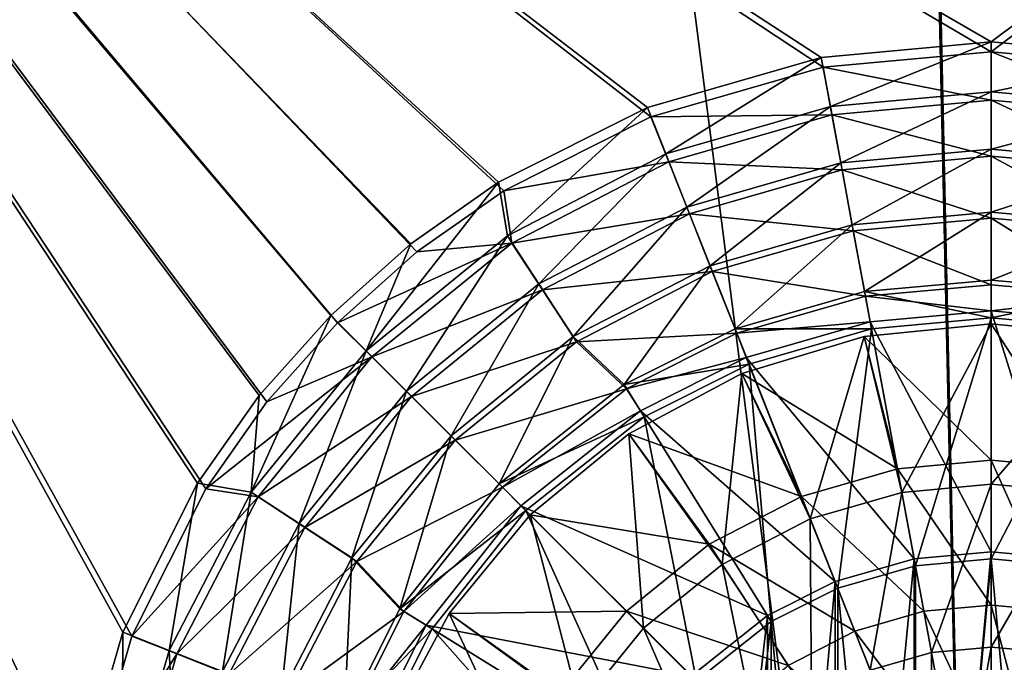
# Model space of a CAD drawing. Header units: metres. Extents: x -904 to 0, y -908 to 0.
# Tile 23 of 160: x -601 to -450, y -446 to -347. Entities that reach past the tile are written whole.
import ezdxf

# ---------------------------------------------------------------- set-up
doc = ezdxf.new("R2010")
doc.units = ezdxf.units.M

msp = doc.modelspace()

# ---------------------------------------------------------------- linework, layer by layer
at = {"layer": 'top0123416'}
for points in [[(-471.511383, -395.925415, 2134.872803), (-452.00235, -394.003937, 2134.872803), (-465.720459, -419.872955, 2129.237793)], [(-452.00235, -394.003937, 2134.872803), (-471.511383, -395.925415, 2134.872803), (-452.00235, -394.003937, 2136.720459)], [(-471.511383, -395.925415, 2134.872803), (-471.511383, -395.925415, 2136.720459), (-452.00235, -394.003937, 2136.720459)], [(-452.00235, -394.003937, 2136.720459), (-471.511383, -395.925415, 2136.720459), (-452.00235, -414.924988, 2147.430908)], [(-452.00235, -394.003937, 2134.872803), (-452.00235, -418.614349, 2129.237793), (-465.720459, -419.872955, 2129.237793)], [(-432.493317, -395.925415, 2136.720459), (-452.00235, -394.003937, 2136.720459), (-437.612885, -416.245178, 2147.430908)], [(-452.00235, -394.003937, 2136.720459), (-452.00235, -414.924988, 2147.430908), (-437.612885, -416.245178, 2147.430908)], [(-452.00235, -394.003937, 2136.720459), (-432.493317, -395.925415, 2136.720459), (-452.00235, -394.003937, 2134.872803)], [(-432.493317, -395.925415, 2136.720459), (-432.493317, -395.925415, 2134.872803), (-452.00235, -394.003937, 2134.872803)], [(-452.00235, -394.003937, 2134.872803), (-432.493317, -395.925415, 2134.872803), (-452.00235, -418.614349, 2129.237793)], [(-490.270691, -401.615997, 2134.872803), (-471.511383, -395.925415, 2134.872803), (-479.752838, -423.907593, 2129.237793)], [(-471.511383, -395.925415, 2134.872803), (-490.270691, -401.615997, 2134.872803), (-471.511383, -395.925415, 2136.720459)], [(-490.270691, -401.615997, 2134.872803), (-490.270691, -401.615997, 2136.720459), (-471.511383, -395.925415, 2136.720459)], [(-471.511383, -395.925415, 2136.720459), (-490.270691, -401.615997, 2136.720459), (-466.391785, -416.245178, 2147.430908)], [(-479.752838, -423.907593, 2129.237793), (-471.511383, -395.925415, 2134.872803), (-465.720459, -419.872955, 2129.237793)], [(-471.511383, -395.925415, 2136.720459), (-466.391785, -416.245178, 2147.430908), (-452.00235, -414.924988, 2147.430908)], [(-432.493317, -395.925415, 2134.872803), (-438.28421, -419.872955, 2129.237793), (-452.00235, -418.614349, 2129.237793)], [(-507.559357, -410.856995, 2134.872803), (-490.270691, -401.615997, 2134.872803), (-493.256256, -430.903198, 2129.237793)], [(-490.270691, -401.615997, 2134.872803), (-507.559357, -410.856995, 2134.872803), (-490.270691, -401.615997, 2136.720459)], [(-507.559357, -410.856995, 2134.872803), (-507.559357, -410.856995, 2136.720459), (-490.270691, -401.615997, 2136.720459)], [(-490.270691, -401.615997, 2136.720459), (-507.559357, -410.856995, 2136.720459), (-481.11087, -420.477264, 2147.430908)], [(-493.256256, -430.903198, 2129.237793), (-490.270691, -401.615997, 2134.872803), (-479.752838, -423.907593, 2129.237793)], [(-490.270691, -401.615997, 2136.720459), (-481.11087, -420.477264, 2147.430908), (-466.391785, -416.245178, 2147.430908)], [(-522.713013, -423.293274, 2134.872803), (-507.559357, -410.856995, 2134.872803), (-505.310822, -440.695465, 2129.237793)], [(-507.559357, -410.856995, 2134.872803), (-522.713013, -423.293274, 2134.872803), (-507.559357, -410.856995, 2136.720459)], [(-522.713013, -423.293274, 2134.872803), (-522.713013, -423.293274, 2136.720459), (-507.559357, -410.856995, 2136.720459)], [(-507.559357, -410.856995, 2136.720459), (-522.713013, -423.293274, 2136.720459), (-495.275116, -427.815216, 2147.430908)], [(-505.310822, -440.695465, 2129.237793), (-507.559357, -410.856995, 2134.872803), (-493.256256, -430.903198, 2129.237793)], [(-507.559357, -410.856995, 2136.720459), (-495.275116, -427.815216, 2147.430908), (-481.11087, -420.477264, 2147.430908)], [(-452.00235, -414.924988, 2147.430908), (-466.391785, -416.245178, 2147.430908), (-452.00235, -437.136505, 2155.62085)], [(-437.612885, -416.245178, 2147.430908), (-452.00235, -414.924988, 2147.430908), (-441.654572, -438.085907, 2155.62085)], [(-452.00235, -414.924988, 2147.430908), (-452.00235, -437.136505, 2155.62085), (-441.654572, -438.085907, 2155.62085)], [(-466.391785, -416.245178, 2147.430908), (-481.11087, -420.477264, 2147.430908), (-462.350098, -438.085907, 2155.62085)], [(-466.391785, -416.245178, 2147.430908), (-462.350098, -438.085907, 2155.62085), (-452.00235, -437.136505, 2155.62085)], [(-465.720459, -419.872955, 2129.237793), (-452.00235, -418.614349, 2129.237793), (-461.176239, -444.429291, 2125.1875)], [(-452.00235, -418.614349, 2129.237793), (-452.00235, -443.587616, 2125.1875), (-461.176239, -444.429291, 2125.1875)], [(-452.00235, -418.614349, 2129.237793), (-438.28421, -419.872955, 2129.237793), (-452.00235, -443.587616, 2125.1875)], [(-481.11087, -420.477264, 2147.430908), (-495.275116, -427.815216, 2147.430908), (-472.934937, -441.129272, 2155.62085)], [(-481.11087, -420.477264, 2147.430908), (-472.934937, -441.129272, 2155.62085), (-462.350098, -438.085907, 2155.62085)], [(-470.560333, -447.127411, 2125.1875), (-479.752838, -423.907593, 2129.237793), (-465.720459, -419.872955, 2129.237793)], [(-461.176239, -444.429291, 2125.1875), (-470.560333, -447.127411, 2125.1875), (-465.720459, -419.872955, 2129.237793)], [(-438.28421, -419.872955, 2129.237793), (-442.82843, -444.429291, 2125.1875), (-452.00235, -443.587616, 2125.1875)], [(-535.149292, -438.44693, 2134.872803), (-522.713013, -423.293274, 2134.872803), (-515.103088, -452.750031, 2129.237793)], [(-522.713013, -423.293274, 2134.872803), (-535.149292, -438.44693, 2134.872803), (-522.713013, -423.293274, 2136.720459)], [(-535.149292, -438.44693, 2134.872803), (-535.149292, -438.44693, 2136.720459), (-522.713013, -423.293274, 2136.720459)], [(-522.713013, -423.293274, 2136.720459), (-535.149292, -438.44693, 2136.720459), (-507.919617, -438.08667, 2147.430908)], [(-515.103088, -452.750031, 2129.237793), (-522.713013, -423.293274, 2134.872803), (-505.310822, -440.695465, 2129.237793)], [(-522.713013, -423.293274, 2136.720459), (-507.919617, -438.08667, 2147.430908), (-495.275116, -427.815216, 2147.430908)], [(-479.590637, -451.805695, 2125.1875), (-493.256256, -430.903198, 2129.237793), (-479.752838, -423.907593, 2129.237793)], [(-479.590637, -451.805695, 2125.1875), (-479.752838, -423.907593, 2129.237793), (-470.560333, -447.127411, 2125.1875)], [(-495.275116, -427.815216, 2147.430908), (-507.919617, -438.08667, 2147.430908), (-483.120758, -446.406158, 2155.62085)], [(-495.275116, -427.815216, 2147.430908), (-483.120758, -446.406158, 2155.62085), (-472.934937, -441.129272, 2155.62085)], [(-493.256256, -430.903198, 2129.237793), (-487.652069, -458.354218, 2125.1875), (-505.310822, -440.695465, 2129.237793)], [(-487.652069, -458.354218, 2125.1875), (-493.256256, -430.903198, 2129.237793), (-479.590637, -451.805695, 2125.1875)], [(-452.00235, -437.136505, 2155.62085), (-462.350098, -438.085907, 2155.62085), (-452.00235, -460.170593, 2161.084717)], [(-441.654572, -438.085907, 2155.62085), (-452.00235, -437.136505, 2155.62085), (-445.845917, -460.735443, 2161.084717)], [(-452.00235, -437.136505, 2155.62085), (-452.00235, -460.170593, 2161.084717), (-445.845917, -460.735443, 2161.084717)], [(-544.39032, -455.735596, 2134.872803), (-535.149292, -438.44693, 2134.872803), (-522.098694, -466.253448, 2129.237793)], [(-535.149292, -438.44693, 2134.872803), (-544.39032, -455.735596, 2134.872803), (-535.149292, -438.44693, 2136.720459)], [(-544.39032, -455.735596, 2134.872803), (-544.39032, -455.735596, 2136.720459), (-535.149292, -438.44693, 2136.720459)], [(-535.149292, -438.44693, 2136.720459), (-544.39032, -455.735596, 2136.720459), (-518.19104, -450.731171, 2147.430908)], [(-535.149292, -438.44693, 2136.720459), (-518.19104, -450.731171, 2147.430908), (-507.919617, -438.08667, 2147.430908)], [(-522.098694, -466.253448, 2129.237793), (-535.149292, -438.44693, 2134.872803), (-515.103088, -452.750031, 2129.237793)], [(-507.919617, -438.08667, 2147.430908), (-518.19104, -450.731171, 2147.430908), (-492.213684, -453.792603, 2155.62085)], [(-507.919617, -438.08667, 2147.430908), (-492.213684, -453.792603, 2155.62085), (-483.120758, -446.406158, 2155.62085)], [(-462.350098, -438.085907, 2155.62085), (-472.934937, -441.129272, 2155.62085), (-458.158752, -460.735443, 2161.084717)], [(-462.350098, -438.085907, 2155.62085), (-458.158752, -460.735443, 2161.084717), (-452.00235, -460.170593, 2161.084717)], [(-505.310822, -440.695465, 2129.237793), (-494.200592, -466.415619, 2125.1875), (-515.103088, -452.750031, 2129.237793)], [(-487.652069, -458.354218, 2125.1875), (-494.200592, -466.415619, 2125.1875), (-505.310822, -440.695465, 2129.237793)], [(-472.934937, -441.129272, 2155.62085), (-483.120758, -446.406158, 2155.62085), (-464.456207, -462.546082, 2161.084717)], [(-472.934937, -441.129272, 2155.62085), (-464.456207, -462.546082, 2161.084717), (-458.158752, -460.735443, 2161.084717)], [(-461.176239, -444.429291, 2125.1875), (-452.00235, -443.587616, 2125.1875), (-456.594055, -469.190948, 2122.751953)], [(-452.00235, -443.587616, 2125.1875), (-452.00235, -468.769684, 2122.751953), (-456.594055, -469.190948, 2122.751953)], [(-452.00235, -443.587616, 2125.1875), (-442.82843, -444.429291, 2125.1875), (-452.00235, -468.769684, 2122.751953)], [(-461.176239, -444.429291, 2125.1875), (-461.290955, -470.541412, 2122.751953), (-470.560333, -447.127411, 2125.1875)], [(-461.176239, -444.429291, 2125.1875), (-456.594055, -469.190948, 2122.751953), (-461.290955, -470.541412, 2122.751953)], [(-442.82843, -444.429291, 2125.1875), (-447.410645, -469.190948, 2122.751953), (-452.00235, -468.769684, 2122.751953)]]:
    msp.add_3dface(points, dxfattribs=at)
at = {"layer": 'top0123458'}
for points in [[(-465.701691, -69.252586, 123.667824), (-398.51358, -66.948952, 123.728142), (-69.298546, -367.238312, 115.864792)], [(-532.85614, -69.952972, 123.649483), (-465.701691, -69.252586, 123.667824), (-452.00235, -701.143799, 107.12117)], [(-71.331543, -367.102356, 118.869377), (-399.405853, -68.984154, 126.67588), (-466.087311, -71.13604, 126.61953)], [(-452.00235, -701.143799, 107.12117), (-465.701691, -69.252586, 123.667824), (-71.672775, -399.771973, 115.012871)], [(-465.701691, -69.252586, 123.667824), (-69.298546, -367.238312, 115.864792), (-71.672775, -399.771973, 115.012871)], [(-532.85614, -69.952972, 123.649483), (-845.314697, -356.196716, 116.153923), (-844.710205, -310.88327, 117.3405)], [(-845.314697, -356.196716, 116.153923), (-532.85614, -69.952972, 123.649483), (-452.00235, -701.143799, 107.12117)], [(-452.00235, -703.006531, 110.073418), (-466.087311, -71.13604, 126.61953), (-842.808655, -357.886719, 119.110703)], [(-466.087311, -71.13604, 126.61953), (-842.252869, -311.222351, 120.332649), (-842.808655, -357.886719, 119.110703)], [(-73.597755, -399.508667, 118.02079), (-466.087311, -71.13604, 126.61953), (-452.00235, -703.006531, 110.073418)], [(-73.597755, -399.508667, 118.02079), (-71.331543, -367.102356, 118.869377), (-466.087311, -71.13604, 126.61953)], [(-844.886475, -445.980347, 113.802856), (-845.314697, -356.196716, 116.153923), (-452.00235, -701.143799, 107.12117)], [(-842.808655, -357.886719, 119.110703), (-842.345337, -447.27713, 116.769928), (-452.00235, -703.006531, 110.073418)], [(-75.417778, -432.574921, 117.154922), (-73.597755, -399.508667, 118.02079), (-452.00235, -703.006531, 110.073418)], [(-71.672775, -399.771973, 115.012871), (-73.531425, -432.316986, 114.160645), (-452.00235, -701.143799, 107.12117)], [(-73.531425, -432.316986, 114.160645), (-74.874588, -464.850952, 113.308716), (-452.00235, -701.143799, 107.12117)], [(-75.417778, -432.574921, 117.154922), (-452.00235, -703.006531, 110.073418), (-76.747665, -466.011627, 116.27935)]]:
    msp.add_3dface(points, dxfattribs=at)
at = {"layer": 'top0123459'}
for points in [[(-504.183502, -362.243896, 2170), (-477.798584, -354.654968, 2170), (-720.775391, -194.321701, 2170)], [(-477.798584, -354.654968, 2170), (-452.00235, -352.287384, 2170), (-720.775391, -194.321701, 2170)], [(-720.775391, -194.321701, 2170), (-452.00235, -352.287384, 2170), (-244.002335, -194.321701, 2170)], [(-720.775391, -740.804871, 2170), (-593.718872, -494.047516, 2170), (-720.775391, -194.321701, 2170)], [(-593.718872, -494.047516, 2170), (-591.366638, -468.290619, 2170), (-720.775391, -194.321701, 2170)], [(-720.775391, -194.321701, 2170), (-591.366638, -468.290619, 2170), (-583.793396, -441.901245, 2170)], [(-583.793396, -441.901245, 2170), (-572.431763, -419.302338, 2170), (-720.775391, -194.321701, 2170)], [(-572.431763, -419.302338, 2170), (-563.069275, -405.982819, 2170), (-720.775391, -194.321701, 2170)], [(-720.775391, -194.321701, 2170), (-563.069275, -405.982819, 2170), (-552.240906, -393.825043, 2170)], [(-552.240906, -393.825043, 2170), (-540.078491, -382.980621, 2170), (-720.775391, -194.321701, 2170)], [(-540.078491, -382.980621, 2170), (-526.751587, -373.604065, 2170), (-720.775391, -194.321701, 2170)], [(-720.775391, -194.321701, 2170), (-526.751587, -373.604065, 2170), (-504.183502, -362.243896, 2170)], [(-452.00235, -352.287384, 2170), (-426.206116, -354.654968, 2170), (-244.002335, -194.321701, 2170)], [(-585.196655, -441.274872, 2167.144043), (-592.862488, -467.936584, 2167.144043), (-720.775391, -195.267593, 2167.144043)], [(-592.862488, -467.936584, 2167.144043), (-595.25415, -494.003937, 2167.144043), (-720.775391, -195.267593, 2167.144043)], [(-720.775391, -195.267593, 2167.144043), (-595.25415, -494.003937, 2167.144043), (-720.775391, -740.003967, 2167.144043)], [(-244.002335, -195.267593, 2167.144043), (-452.00235, -350.752136, 2167.144043), (-720.775391, -195.267593, 2167.144043)], [(-452.00235, -350.752136, 2167.144043), (-478.069702, -353.143829, 2167.144043), (-720.775391, -195.267593, 2167.144043)], [(-720.775391, -195.267593, 2167.144043), (-478.069702, -353.143829, 2167.144043), (-504.731415, -360.809631, 2167.144043)], [(-504.731415, -360.809631, 2167.144043), (-527.543945, -372.28891, 2167.144043), (-720.775391, -195.267593, 2167.144043)], [(-527.543945, -372.28891, 2167.144043), (-541.007874, -381.75827, 2167.144043), (-720.775391, -195.267593, 2167.144043)], [(-720.775391, -195.267593, 2167.144043), (-541.007874, -381.75827, 2167.144043), (-553.296692, -392.709625, 2167.144043)], [(-553.296692, -392.709625, 2167.144043), (-564.248047, -404.998383, 2167.144043), (-720.775391, -195.267593, 2167.144043)], [(-564.248047, -404.998383, 2167.144043), (-573.717346, -418.462311, 2167.144043), (-720.775391, -195.267593, 2167.144043)], [(-720.775391, -195.267593, 2167.144043), (-573.717346, -418.462311, 2167.144043), (-585.196655, -441.274872, 2167.144043)], [(-425.934967, -353.143829, 2167.144043), (-452.00235, -350.752136, 2167.144043), (-244.002335, -195.267593, 2167.144043)], [(-478.069702, -353.143829, 2167.144043), (-452.00235, -350.752136, 2167.144043), (-476.672943, -360.687042, 2158.309082)], [(-452.00235, -350.752136, 2167.144043), (-452.00235, -358.423584, 2158.309082), (-476.672943, -360.687042, 2158.309082)], [(-452.00235, -350.752136, 2167.144043), (-425.934967, -353.143829, 2167.144043), (-452.00235, -358.423584, 2158.309082)], [(-501.908752, -367.942902, 2158.309082), (-504.731415, -360.809631, 2167.144043), (-478.069702, -353.143829, 2167.144043)], [(-476.672943, -360.687042, 2158.309082), (-501.908752, -367.942902, 2158.309082), (-478.069702, -353.143829, 2167.144043)], [(-452.00235, -352.287384, 2170), (-477.798584, -354.654968, 2170), (-452.00235, -359.713806, 2161.19458)], [(-426.206116, -354.654968, 2170), (-452.00235, -352.287384, 2170), (-427.558685, -361.957184, 2161.19458)], [(-452.00235, -352.287384, 2170), (-452.00235, -359.713806, 2161.19458), (-427.558685, -361.957184, 2161.19458)], [(-425.934967, -353.143829, 2167.144043), (-427.331726, -360.687042, 2158.309082), (-452.00235, -358.423584, 2158.309082)], [(-477.798584, -354.654968, 2170), (-504.183502, -362.243896, 2170), (-476.445984, -361.957184, 2161.19458)], [(-477.798584, -354.654968, 2170), (-476.445984, -361.957184, 2161.19458), (-452.00235, -359.713806, 2161.19458)], [(-476.672943, -360.687042, 2158.309082), (-452.00235, -358.423584, 2158.309082), (-475.077911, -369.306427, 2150.335449)], [(-452.00235, -358.423584, 2158.309082), (-452.00235, -367.189301, 2150.335449), (-475.077911, -369.306427, 2150.335449)], [(-452.00235, -358.423584, 2158.309082), (-427.331726, -360.687042, 2158.309082), (-452.00235, -367.189301, 2150.335449)], [(-526.193237, -380.523804, 2158.309082), (-527.543945, -372.28891, 2167.144043), (-504.731415, -360.809631, 2167.144043)], [(-501.908752, -367.942902, 2158.309082), (-526.193237, -380.523804, 2158.309082), (-504.731415, -360.809631, 2167.144043)], [(-498.682129, -376.09317, 2150.335449), (-501.908752, -367.942902, 2158.309082), (-476.672943, -360.687042, 2158.309082)], [(-475.077911, -369.306427, 2150.335449), (-498.682129, -376.09317, 2150.335449), (-476.672943, -360.687042, 2158.309082)], [(-452.00235, -359.713806, 2161.19458), (-476.445984, -361.957184, 2161.19458), (-452.00235, -368.290588, 2153.199219)], [(-427.558685, -361.957184, 2161.19458), (-452.00235, -359.713806, 2161.19458), (-429.119843, -370.390656, 2153.199219)], [(-452.00235, -359.713806, 2161.19458), (-452.00235, -368.290588, 2153.199219), (-429.119843, -370.390656, 2153.199219)], [(-427.331726, -360.687042, 2158.309082), (-428.926758, -369.306427, 2150.335449), (-452.00235, -367.189301, 2150.335449)], [(-504.183502, -362.243896, 2170), (-526.751587, -373.604065, 2170), (-501.450104, -369.148987, 2161.19458)], [(-504.183502, -362.243896, 2170), (-501.450104, -369.148987, 2161.19458), (-476.445984, -361.957184, 2161.19458)], [(-476.445984, -361.957184, 2161.19458), (-501.450104, -369.148987, 2161.19458), (-474.884827, -370.390656, 2153.199219)], [(-476.445984, -361.957184, 2161.19458), (-474.884827, -370.390656, 2153.199219), (-452.00235, -368.290588, 2153.199219)], [(-521.396545, -387.860657, 2150.335449), (-526.193237, -380.523804, 2158.309082), (-501.908752, -367.942902, 2158.309082)], [(-498.682129, -376.09317, 2150.335449), (-521.396545, -387.860657, 2150.335449), (-501.908752, -367.942902, 2158.309082)], [(-475.077911, -369.306427, 2150.335449), (-452.00235, -367.189301, 2150.335449), (-473.31485, -378.833862, 2143.397461)], [(-452.00235, -368.290588, 2153.199219), (-474.884827, -370.390656, 2153.199219), (-452.00235, -377.809662, 2146.241455)], [(-452.00235, -367.189301, 2150.335449), (-452.00235, -376.878479, 2143.397461), (-473.31485, -378.833862, 2143.397461)], [(-452.00235, -367.189301, 2150.335449), (-428.926758, -369.306427, 2150.335449), (-452.00235, -376.878479, 2143.397461)], [(-429.119843, -370.390656, 2153.199219), (-452.00235, -368.290588, 2153.199219), (-430.852509, -379.750732, 2146.241455)], [(-452.00235, -368.290588, 2153.199219), (-452.00235, -377.809662, 2146.241455), (-430.852509, -379.750732, 2146.241455)], [(-526.751587, -373.604065, 2170), (-525.510986, -381.619232, 2161.19458), (-501.450104, -369.148987, 2161.19458)], [(-501.450104, -369.148987, 2161.19458), (-525.510986, -381.619232, 2161.19458), (-498.292023, -377.123169, 2153.199219)], [(-501.450104, -369.148987, 2161.19458), (-498.292023, -377.123169, 2153.199219), (-474.884827, -370.390656, 2153.199219)], [(-495.115601, -385.102081, 2143.397461), (-498.682129, -376.09317, 2150.335449), (-475.077911, -369.306427, 2150.335449)], [(-473.31485, -378.833862, 2143.397461), (-495.115601, -385.102081, 2143.397461), (-475.077911, -369.306427, 2150.335449)], [(-428.926758, -369.306427, 2150.335449), (-430.68985, -378.833862, 2143.397461), (-452.00235, -376.878479, 2143.397461)], [(-474.884827, -370.390656, 2153.199219), (-498.292023, -377.123169, 2153.199219), (-473.152161, -379.750732, 2146.241455)], [(-474.884827, -370.390656, 2153.199219), (-473.152161, -379.750732, 2146.241455), (-452.00235, -377.809662, 2146.241455)], [(-526.193237, -380.523804, 2158.309082), (-547.872131, -398.134155, 2158.309082), (-527.543945, -372.28891, 2167.144043)], [(-547.872131, -398.134155, 2158.309082), (-541.007874, -381.75827, 2167.144043), (-527.543945, -372.28891, 2167.144043)], [(-526.751587, -373.604065, 2170), (-540.078491, -382.980621, 2170), (-525.510986, -381.619232, 2161.19458)], [(-525.510986, -381.619232, 2161.19458), (-520.816162, -388.796967, 2153.199219), (-498.292023, -377.123169, 2153.199219)], [(-516.094543, -395.970459, 2143.397461), (-521.396545, -387.860657, 2150.335449), (-498.682129, -376.09317, 2150.335449)], [(-498.292023, -377.123169, 2153.199219), (-520.816162, -388.796967, 2153.199219), (-494.786926, -385.97345, 2146.241455)], [(-495.115601, -385.102081, 2143.397461), (-516.094543, -395.970459, 2143.397461), (-498.682129, -376.09317, 2150.335449)], [(-498.292023, -377.123169, 2153.199219), (-494.786926, -385.97345, 2146.241455), (-473.152161, -379.750732, 2146.241455)], [(-473.31485, -378.833862, 2143.397461), (-452.00235, -376.878479, 2143.397461), (-471.422333, -389.064148, 2137.627441)], [(-452.00235, -376.878479, 2143.397461), (-452.00235, -387.282349, 2137.627441), (-471.422333, -389.064148, 2137.627441)], [(-452.00235, -376.878479, 2143.397461), (-430.68985, -378.833862, 2143.397461), (-452.00235, -387.282349, 2137.627441)], [(-491.285126, -394.775116, 2137.627441), (-495.115601, -385.102081, 2143.397461), (-473.31485, -378.833862, 2143.397461)], [(-471.422333, -389.064148, 2137.627441), (-491.285126, -394.775116, 2137.627441), (-473.31485, -378.833862, 2143.397461)], [(-452.00235, -377.809662, 2146.241455), (-473.152161, -379.750732, 2146.241455), (-452.00235, -388.004669, 2140.483643)], [(-430.852509, -379.750732, 2146.241455), (-452.00235, -377.809662, 2146.241455), (-432.707611, -389.775543, 2140.483643)], [(-452.00235, -377.809662, 2146.241455), (-452.00235, -388.004669, 2140.483643), (-432.707611, -389.775543, 2140.483643)], [(-430.68985, -378.833862, 2143.397461), (-432.582336, -389.064148, 2137.627441), (-452.00235, -387.282349, 2137.627441)], [(-473.152161, -379.750732, 2146.241455), (-494.786926, -385.97345, 2146.241455), (-471.297058, -389.775543, 2140.483643)], [(-473.152161, -379.750732, 2146.241455), (-471.297058, -389.775543, 2140.483643), (-452.00235, -388.004669, 2140.483643)], [(-553.296692, -392.709625, 2167.144043), (-541.007874, -381.75827, 2167.144043), (-547.872131, -398.134155, 2158.309082)], [(-540.078491, -382.980621, 2170), (-552.240906, -393.825043, 2170), (-525.510986, -381.619232, 2161.19458)], [(-525.510986, -381.619232, 2161.19458), (-552.240906, -393.825043, 2170), (-546.988037, -399.074738, 2161.19458)], [(-541.673828, -404.332458, 2150.335449), (-547.872131, -398.134155, 2158.309082), (-526.193237, -380.523804, 2158.309082)], [(-520.816162, -388.796967, 2153.199219), (-525.510986, -381.619232, 2161.19458), (-546.988037, -399.074738, 2161.19458)], [(-521.396545, -387.860657, 2150.335449), (-541.673828, -404.332458, 2150.335449), (-526.193237, -380.523804, 2158.309082)], [(-520.816162, -388.796967, 2153.199219), (-515.60553, -396.763275, 2146.241455), (-494.786926, -385.97345, 2146.241455)], [(-508.287079, -403.331299, 2137.627441), (-516.094543, -395.970459, 2143.397461), (-495.115601, -385.102081, 2143.397461)], [(-494.786926, -385.97345, 2146.241455), (-515.60553, -396.763275, 2146.241455), (-491.032104, -395.451813, 2140.483643)], [(-491.285126, -394.775116, 2137.627441), (-508.287079, -403.331299, 2137.627441), (-495.115601, -385.102081, 2143.397461)], [(-494.786926, -385.97345, 2146.241455), (-491.032104, -395.451813, 2140.483643), (-471.297058, -389.775543, 2140.483643)], [(-534.822571, -411.183746, 2143.397461), (-541.673828, -404.332458, 2150.335449), (-521.396545, -387.860657, 2150.335449)], [(-516.094543, -395.970459, 2143.397461), (-534.822571, -411.183746, 2143.397461), (-521.396545, -387.860657, 2150.335449)], [(-471.422333, -389.064148, 2137.627441), (-452.00235, -387.282349, 2137.627441), (-452.00235, -393.096588, 2137.627441)], [(-452.00235, -388.004669, 2140.483643), (-471.297058, -389.775543, 2140.483643), (-452.00235, -392.004669, 2140.483643)], [(-452.00235, -387.282349, 2137.627441), (-432.582336, -389.064148, 2137.627441), (-452.00235, -393.096588, 2137.627441)], [(-432.707611, -389.775543, 2140.483643), (-452.00235, -388.004669, 2140.483643), (-452.00235, -392.004669, 2140.483643)], [(-540.92157, -405.137634, 2153.199219), (-520.816162, -388.796967, 2153.199219), (-546.988037, -399.074738, 2161.19458)], [(-515.60553, -396.763275, 2146.241455), (-520.816162, -388.796967, 2153.199219), (-540.92157, -405.137634, 2153.199219)], [(-491.285126, -394.775116, 2137.627441), (-471.422333, -389.064148, 2137.627441), (-470.364349, -394.781281, 2137.627441)], [(-471.422333, -389.064148, 2137.627441), (-452.00235, -393.096588, 2137.627441), (-470.364349, -394.781281, 2137.627441)], [(-452.00235, -393.096588, 2137.627441), (-432.582336, -389.064148, 2137.627441), (-433.64035, -394.781281, 2137.627441)], [(-471.297058, -389.775543, 2140.483643), (-491.032104, -395.451813, 2140.483643), (-470.570679, -393.709045, 2140.483643)], [(-452.00235, -392.004669, 2140.483643), (-471.297058, -389.775543, 2140.483643), (-470.570679, -393.709045, 2140.483643)], [(-432.707611, -389.775543, 2140.483643), (-452.00235, -392.004669, 2140.483643), (-433.43399, -393.709045, 2140.483643)], [(-452.00235, -392.004669, 2140.483643), (-470.570679, -393.709045, 2140.483643), (-452.00235, -428.95462, 2170)], [(-452.00235, -428.95462, 2170), (-440.160522, -430.041565, 2170), (-452.00235, -392.004669, 2140.483643)], [(-440.160522, -430.041565, 2170), (-433.43399, -393.709045, 2140.483643), (-452.00235, -392.004669, 2140.483643)], [(-547.872131, -398.134155, 2158.309082), (-565.482483, -419.813049, 2158.309082), (-553.296692, -392.709625, 2167.144043)], [(-565.482483, -419.813049, 2158.309082), (-564.248047, -404.998383, 2167.144043), (-553.296692, -392.709625, 2167.144043)], [(-552.240906, -393.825043, 2170), (-563.069275, -405.982819, 2170), (-546.988037, -399.074738, 2161.19458)], [(-470.570679, -393.709045, 2140.483643), (-491.032104, -395.451813, 2140.483643), (-489.562897, -399.172211, 2140.483643)], [(-470.570679, -393.709045, 2140.483643), (-489.562897, -399.172211, 2140.483643), (-463.844177, -430.041565, 2170)], [(-470.570679, -393.709045, 2140.483643), (-463.844177, -430.041565, 2170), (-452.00235, -428.95462, 2170)], [(-463.640594, -431.114349, 2167.144043), (-470.364349, -394.781281, 2137.627441), (-452.00235, -393.096588, 2137.627441)], [(-452.00235, -430.046539, 2167.144043), (-463.640594, -431.114349, 2167.144043), (-452.00235, -393.096588, 2137.627441)], [(-452.00235, -393.096588, 2137.627441), (-433.64035, -394.781281, 2137.627441), (-452.00235, -430.046539, 2167.144043)], [(-515.60553, -396.763275, 2146.241455), (-507.919006, -403.952972, 2140.483643), (-491.032104, -395.451813, 2140.483643)], [(-508.287079, -403.331299, 2137.627441), (-491.285126, -394.775116, 2137.627441), (-489.144989, -400.181122, 2137.627441)], [(-491.032104, -395.451813, 2140.483643), (-507.919006, -403.952972, 2140.483643), (-489.562897, -399.172211, 2140.483643)], [(-491.285126, -394.775116, 2137.627441), (-470.364349, -394.781281, 2137.627441), (-489.144989, -400.181122, 2137.627441)], [(-475.544189, -434.536896, 2167.144043), (-489.144989, -400.181122, 2137.627441), (-470.364349, -394.781281, 2137.627441)], [(-463.640594, -431.114349, 2167.144043), (-475.544189, -434.536896, 2167.144043), (-470.364349, -394.781281, 2137.627441)], [(-433.64035, -394.781281, 2137.627441), (-440.364075, -431.114349, 2167.144043), (-452.00235, -430.046539, 2167.144043)], [(-534.188538, -411.866638, 2146.241455), (-515.60553, -396.763275, 2146.241455), (-540.92157, -405.137634, 2153.199219)], [(-527.465881, -418.540375, 2137.627441), (-534.822571, -411.183746, 2143.397461), (-516.094543, -395.970459, 2143.397461)], [(-507.919006, -403.952972, 2140.483643), (-515.60553, -396.763275, 2146.241455), (-534.188538, -411.866638, 2146.241455)], [(-508.287079, -403.331299, 2137.627441), (-527.465881, -418.540375, 2137.627441), (-516.094543, -395.970459, 2143.397461)], [(-558.14563, -424.609741, 2150.335449), (-565.482483, -419.813049, 2158.309082), (-547.872131, -398.134155, 2158.309082)], [(-541.673828, -404.332458, 2150.335449), (-558.14563, -424.609741, 2150.335449), (-547.872131, -398.134155, 2158.309082)], [(-546.988037, -399.074738, 2161.19458), (-563.069275, -405.982819, 2170), (-572.431763, -419.302338, 2170)], [(-546.988037, -399.074738, 2161.19458), (-572.431763, -419.302338, 2170), (-564.430786, -420.562225, 2161.19458)], [(-540.92157, -405.137634, 2153.199219), (-546.988037, -399.074738, 2161.19458), (-564.430786, -420.562225, 2161.19458)], [(-489.562897, -399.172211, 2140.483643), (-507.919006, -403.952972, 2140.483643), (-505.813477, -407.354004, 2140.483643)], [(-489.562897, -399.172211, 2140.483643), (-505.813477, -407.354004, 2140.483643), (-475.956299, -433.525665, 2170)], [(-489.562897, -399.172211, 2140.483643), (-475.956299, -433.525665, 2170), (-463.844177, -430.041565, 2170)], [(-508.287079, -403.331299, 2137.627441), (-489.144989, -400.181122, 2137.627441), (-505.222107, -408.272064, 2137.627441)], [(-485.743927, -439.671112, 2167.144043), (-505.222107, -408.272064, 2137.627441), (-489.144989, -400.181122, 2137.627441)], [(-475.544189, -434.536896, 2167.144043), (-485.743927, -439.671112, 2167.144043), (-489.144989, -400.181122, 2137.627441)], [(-550.035828, -429.911743, 2143.397461), (-558.14563, -424.609741, 2150.335449), (-541.673828, -404.332458, 2150.335449)], [(-534.822571, -411.183746, 2143.397461), (-550.035828, -429.911743, 2143.397461), (-541.673828, -404.332458, 2150.335449)], [(-526.977478, -419.073456, 2140.483643), (-507.919006, -403.952972, 2140.483643), (-534.188538, -411.866638, 2146.241455)], [(-527.465881, -418.540375, 2137.627441), (-508.287079, -403.331299, 2137.627441), (-505.222107, -408.272064, 2137.627441)], [(-507.919006, -403.952972, 2140.483643), (-526.977478, -419.073456, 2140.483643), (-505.813477, -407.354004, 2140.483643)], [(-573.717346, -418.462311, 2167.144043), (-564.248047, -404.998383, 2167.144043), (-565.482483, -419.813049, 2158.309082)], [(-557.250244, -425.252747, 2153.199219), (-540.92157, -405.137634, 2153.199219), (-564.430786, -420.562225, 2161.19458)], [(-534.188538, -411.866638, 2146.241455), (-540.92157, -405.137634, 2153.199219), (-557.250244, -425.252747, 2153.199219)], [(-505.813477, -407.354004, 2140.483643), (-526.977478, -419.073456, 2140.483643), (-524.15448, -421.907318, 2140.483643)], [(-505.813477, -407.354004, 2140.483643), (-524.15448, -421.907318, 2140.483643), (-486.329651, -438.749542, 2170)], [(-505.813477, -407.354004, 2140.483643), (-486.329651, -438.749542, 2170), (-475.956299, -433.525665, 2170)], [(-527.465881, -418.540375, 2137.627441), (-505.222107, -408.272064, 2137.627441), (-523.354614, -422.651672, 2137.627441)], [(-497.227051, -448.779236, 2167.144043), (-523.354614, -422.651672, 2137.627441), (-505.222107, -408.272064, 2137.627441)], [(-485.743927, -439.671112, 2167.144043), (-497.227051, -448.779236, 2167.144043), (-505.222107, -408.272064, 2137.627441)], [(-549.280823, -430.458618, 2146.241455), (-534.188538, -411.866638, 2146.241455), (-557.250244, -425.252747, 2153.199219)], [(-542.674988, -437.719208, 2137.627441), (-550.035828, -429.911743, 2143.397461), (-534.822571, -411.183746, 2143.397461)], [(-526.977478, -419.073456, 2140.483643), (-534.188538, -411.866638, 2146.241455), (-549.280823, -430.458618, 2146.241455)], [(-527.465881, -418.540375, 2137.627441), (-542.674988, -437.719208, 2137.627441), (-534.822571, -411.183746, 2143.397461)], [(-578.063354, -444.097534, 2158.309082), (-585.196655, -441.274872, 2167.144043), (-573.717346, -418.462311, 2167.144043)], [(-572.431763, -419.302338, 2170), (-583.793396, -441.901245, 2170), (-564.430786, -420.562225, 2161.19458)], [(-565.482483, -419.813049, 2158.309082), (-578.063354, -444.097534, 2158.309082), (-573.717346, -418.462311, 2167.144043)], [(-542.075439, -438.122986, 2140.483643), (-526.977478, -419.073456, 2140.483643), (-549.280823, -430.458618, 2146.241455)], [(-542.674988, -437.719208, 2137.627441), (-527.465881, -418.540375, 2137.627441), (-523.354614, -422.651672, 2137.627441)], [(-526.977478, -419.073456, 2140.483643), (-542.075439, -438.122986, 2140.483643), (-524.15448, -421.907318, 2140.483643)], [(-564.430786, -420.562225, 2161.19458), (-583.793396, -441.901245, 2170), (-576.886719, -444.630493, 2161.19458)], [(-569.913086, -447.324158, 2150.335449), (-578.063354, -444.097534, 2158.309082), (-565.482483, -419.813049, 2158.309082)], [(-557.250244, -425.252747, 2153.199219), (-564.430786, -420.562225, 2161.19458), (-576.886719, -444.630493, 2161.19458)], [(-558.14563, -424.609741, 2150.335449), (-569.913086, -447.324158, 2150.335449), (-565.482483, -419.813049, 2158.309082)], [(-542.674988, -437.719208, 2137.627441), (-523.354614, -422.651672, 2137.627441), (-537.734192, -440.78418, 2137.627441)], [(-524.15448, -421.907318, 2140.483643), (-542.075439, -438.122986, 2140.483643), (-538.67981, -440.237183, 2140.483643)], [(-524.15448, -421.907318, 2140.483643), (-538.67981, -440.237183, 2140.483643), (-498.016846, -448.024811, 2170)], [(-506.335175, -460.26236, 2167.144043), (-537.734192, -440.78418, 2137.627441), (-523.354614, -422.651672, 2137.627441)], [(-524.15448, -421.907318, 2140.483643), (-498.016846, -448.024811, 2170), (-486.329651, -438.749542, 2170)], [(-497.227051, -448.779236, 2167.144043), (-506.335175, -460.26236, 2167.144043), (-523.354614, -422.651672, 2137.627441)], [(-568.910645, -447.783844, 2153.199219), (-557.250244, -425.252747, 2153.199219), (-576.886719, -444.630493, 2161.19458)], [(-560.904236, -450.890686, 2143.397461), (-569.913086, -447.324158, 2150.335449), (-558.14563, -424.609741, 2150.335449)], [(-549.280823, -430.458618, 2146.241455), (-557.250244, -425.252747, 2153.199219), (-568.910645, -447.783844, 2153.199219)], [(-550.035828, -429.911743, 2143.397461), (-560.904236, -450.890686, 2143.397461), (-558.14563, -424.609741, 2150.335449)], [(-551.231201, -454.721161, 2137.627441), (-560.904236, -450.890686, 2143.397461), (-550.035828, -429.911743, 2143.397461)], [(-542.674988, -437.719208, 2137.627441), (-551.231201, -454.721161, 2137.627441), (-550.035828, -429.911743, 2143.397461)], [(-475.956299, -433.525665, 2170), (-475.863281, -554.518982, 2170), (-463.844177, -430.041565, 2170)], [(-475.863281, -554.518982, 2170), (-463.74588, -557.984436, 2170), (-463.844177, -430.041565, 2170)], [(-463.844177, -430.041565, 2170), (-463.74588, -557.984436, 2170), (-452.00235, -428.95462, 2170)], [(-463.74588, -557.984436, 2170), (-452.00235, -559.053284, 2170), (-452.00235, -428.95462, 2170)], [(-452.00235, -430.046539, 2167.144043), (-452.00235, -557.961365, 2167.144043), (-463.640594, -556.893555, 2167.144043)], [(-463.640594, -556.893555, 2167.144043), (-463.640594, -431.114349, 2167.144043), (-452.00235, -430.046539, 2167.144043)], [(-452.00235, -428.95462, 2170), (-452.00235, -559.053284, 2170), (-440.160522, -430.041565, 2170)], [(-452.00235, -559.053284, 2170), (-440.25882, -557.984436, 2170), (-440.160522, -430.041565, 2170)], [(-440.364075, -431.114349, 2167.144043), (-440.364075, -556.893555, 2167.144043), (-452.00235, -430.046539, 2167.144043)], [(-440.364075, -556.893555, 2167.144043), (-452.00235, -557.961365, 2167.144043), (-452.00235, -430.046539, 2167.144043)], [(-560.058289, -451.283661, 2146.241455), (-549.280823, -430.458618, 2146.241455), (-568.910645, -447.783844, 2153.199219)], [(-542.075439, -438.122986, 2140.483643), (-549.280823, -430.458618, 2146.241455), (-560.058289, -451.283661, 2146.241455)], [(-475.544189, -434.536896, 2167.144043), (-463.640594, -431.114349, 2167.144043), (-463.640594, -556.893555, 2167.144043)], [(-486.329651, -438.749542, 2170), (-486.272858, -549.293579, 2170), (-475.956299, -433.525665, 2170)], [(-486.272858, -549.293579, 2170), (-475.863281, -554.518982, 2170), (-475.956299, -433.525665, 2170)], [(-485.743927, -439.671112, 2167.144043), (-475.544189, -434.536896, 2167.144043), (-475.544189, -553.471008, 2167.144043)], [(-475.544189, -553.471008, 2167.144043), (-475.544189, -434.536896, 2167.144043), (-463.640594, -556.893555, 2167.144043)], [(-551.231201, -454.721161, 2137.627441), (-542.674988, -437.719208, 2137.627441), (-537.734192, -440.78418, 2137.627441)], [(-550.577698, -455.032837, 2140.483643), (-542.075439, -438.122986, 2140.483643), (-560.058289, -451.283661, 2146.241455)], [(-542.075439, -438.122986, 2140.483643), (-550.577698, -455.032837, 2140.483643), (-538.67981, -440.237183, 2140.483643)], [(-498.016846, -448.024811, 2170), (-497.946045, -540.053772, 2170), (-486.329651, -438.749542, 2170)], [(-497.946045, -540.053772, 2170), (-486.272858, -549.293579, 2170), (-486.329651, -438.749542, 2170)], [(-551.231201, -454.721161, 2137.627441), (-537.734192, -440.78418, 2137.627441), (-545.825134, -456.861298, 2137.627441)], [(-538.67981, -440.237183, 2140.483643), (-550.577698, -455.032837, 2140.483643), (-546.862915, -456.516327, 2140.483643)], [(-538.67981, -440.237183, 2140.483643), (-546.862915, -456.516327, 2140.483643), (-507.274414, -459.705109, 2170)], [(-511.469391, -470.462067, 2167.144043), (-545.825134, -456.861298, 2137.627441), (-537.734192, -440.78418, 2137.627441)], [(-538.67981, -440.237183, 2140.483643), (-507.274414, -459.705109, 2170), (-498.016846, -448.024811, 2170)], [(-506.335175, -460.26236, 2167.144043), (-511.469391, -470.462067, 2167.144043), (-537.734192, -440.78418, 2137.627441)], [(-485.743927, -548.336792, 2167.144043), (-497.227051, -539.228638, 2167.144043), (-485.743927, -439.671112, 2167.144043)], [(-497.227051, -539.228638, 2167.144043), (-497.227051, -448.779236, 2167.144043), (-485.743927, -439.671112, 2167.144043)], [(-485.743927, -548.336792, 2167.144043), (-485.743927, -439.671112, 2167.144043), (-475.544189, -553.471008, 2167.144043)], [(-585.319214, -469.333313, 2158.309082), (-592.862488, -467.936584, 2167.144043), (-585.196655, -441.274872, 2167.144043)], [(-583.793396, -441.901245, 2170), (-591.366638, -468.290619, 2170), (-576.886719, -444.630493, 2161.19458)], [(-578.063354, -444.097534, 2158.309082), (-585.319214, -469.333313, 2158.309082), (-585.196655, -441.274872, 2167.144043)], [(-576.886719, -444.630493, 2161.19458), (-591.366638, -468.290619, 2170), (-584.06366, -469.638885, 2161.19458)], [(-576.699829, -470.928375, 2150.335449), (-585.319214, -469.333313, 2158.309082), (-578.063354, -444.097534, 2158.309082)], [(-568.910645, -447.783844, 2153.199219), (-576.886719, -444.630493, 2161.19458), (-584.06366, -469.638885, 2161.19458)], [(-569.913086, -447.324158, 2150.335449), (-576.699829, -470.928375, 2150.335449), (-578.063354, -444.097534, 2158.309082)]]:
    msp.add_3dface(points, dxfattribs=at)

doc.saveas('drawing.dxf')
